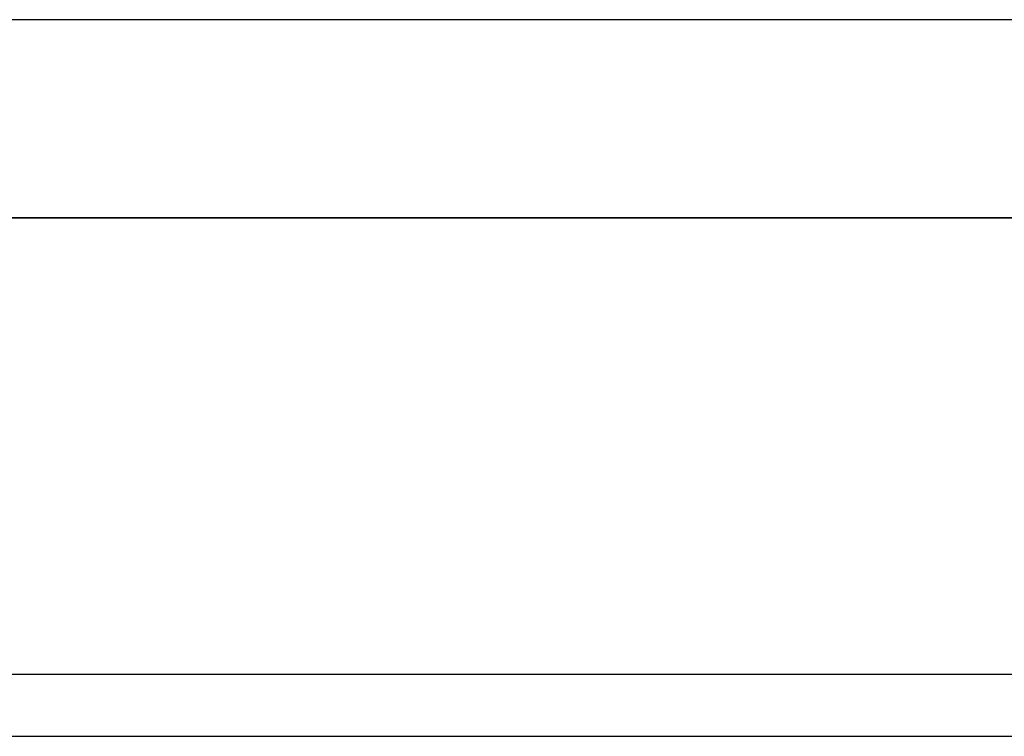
# Model space of a CAD drawing. Header units: metres. Extents: x 397.7 to 427.5, y 12.7 to 28.4.
# Tile 80 of 130: x 406.636 to 407.431, y 27.649 to 28.228. Entities that reach past the tile are written whole.
import ezdxf

# ---------------------------------------------------------------- set-up
doc = ezdxf.new("R2010")
doc.units = ezdxf.units.M
doc.layers.add('01_SUELOS', color=7, linetype='Continuous', lineweight=25, true_color=0x007f00)
doc.layers.add('A-WALL-____-MCUT', color=7, linetype='Continuous', lineweight=25)
doc.layers.add('A-WALL-____-OTLN', color=7, linetype='Continuous', lineweight=25)

# ---------------------------------------------------------------- blocks, each defined once
blk = doc.blocks.new('Family - LONDR55-XX_ZZ-ARQ-CAA-M3D-Londres55-152793-05_TEL_P2')
at = {"layer": '01_SUELOS', "color": 9, "true_color": 0xaad4aa}
for p, q in [((12.37984, 14.94764), (2.96158, 14.94764)), ((2.96158, 14.94764), (12.37984, 14.94764))]:
    blk.add_line(p, q, dxfattribs=at)
blk = doc.blocks.new('Family - Evans P2-152905-05_TEL_P2')
at = {"layer": 'A-WALL-____-MCUT', "color": 253, "true_color": 0xaaaaaa}
for p, q in [((2.89, 0.05), (0, 0.05)), ((0, 0), (2.89, 0))]:
    blk.add_line(p, q, dxfattribs=at)
at = {"layer": 'A-WALL-____-OTLN', "color": 253, "true_color": 0xaaaaaa}
for p, q in [((2.89, 0.05), (0, 0.05)), ((0, 0), (2.89, 0))]:
    blk.add_line(p, q, dxfattribs=at)
at = {"layer": 'A-WALL-____-OTLN', "color": 253, "lineweight": 18, "true_color": 0xaaaaaa}
blk.add_line((0, 0), (2.89049, 0), dxfattribs=at)
blk = doc.blocks.new('Family - Evans P2-153127-05_TEL_P2')
at = {"layer": 'A-WALL-____-MCUT', "color": 253, "true_color": 0xaaaaaa}
for p, q in [((25.58768, 0.16), (0.03316, 0.16)), ((0, 0), (25.55598, 0))]:
    blk.add_line(p, q, dxfattribs=at)
at = {"layer": 'A-WALL-____-OTLN', "color": 253, "true_color": 0xaaaaaa}
for p, q in [((25.58768, 0.16), (0.03316, 0.16)), ((0, 0), (25.55598, 0))]:
    blk.add_line(p, q, dxfattribs=at)
at = {"layer": 'A-WALL-____-OTLN', "color": 253, "lineweight": 18, "true_color": 0xaaaaaa}
blk.add_line((0, 0), (25.55598, 0), dxfattribs=at)
blk = doc.blocks.new('LONDR55-XX_ZZ-ARQ-CAA-M3D-Londres55_ifc-1-05_TEL_P2')
at = {"layer": '01_SUELOS', "color": 253, "lineweight": 18, "true_color": 0xaaaaaa}
blk.add_blockref('Family - LONDR55-XX_ZZ-ARQ-CAA-M3D-Londres55-152793-05_TEL_P2', (398.29714, 13.12061), dxfattribs=at)
at = {"layer": 'A-WALL-____-OTLN', "color": 253, "lineweight": 18, "true_color": 0xaaaaaa, "rotation": 180}
blk.add_blockref('Family - Evans P2-153127-05_TEL_P2', (426.84641, 28.22825), dxfattribs=at)
at = {"layer": 'A-WALL-____-OTLN', "color": 253, "lineweight": 18, "true_color": 0xaaaaaa}
blk.add_blockref('Family - Evans P2-152905-05_TEL_P2', (405.99698, 27.64946), dxfattribs=at)

msp = doc.modelspace()

# ---------------------------------------------------------------- block references
at = {"lineweight": 5}
msp.add_blockref('LONDR55-XX_ZZ-ARQ-CAA-M3D-Londres55_ifc-1-05_TEL_P2', (0, 0), dxfattribs=at)

doc.saveas('drawing.dxf')
